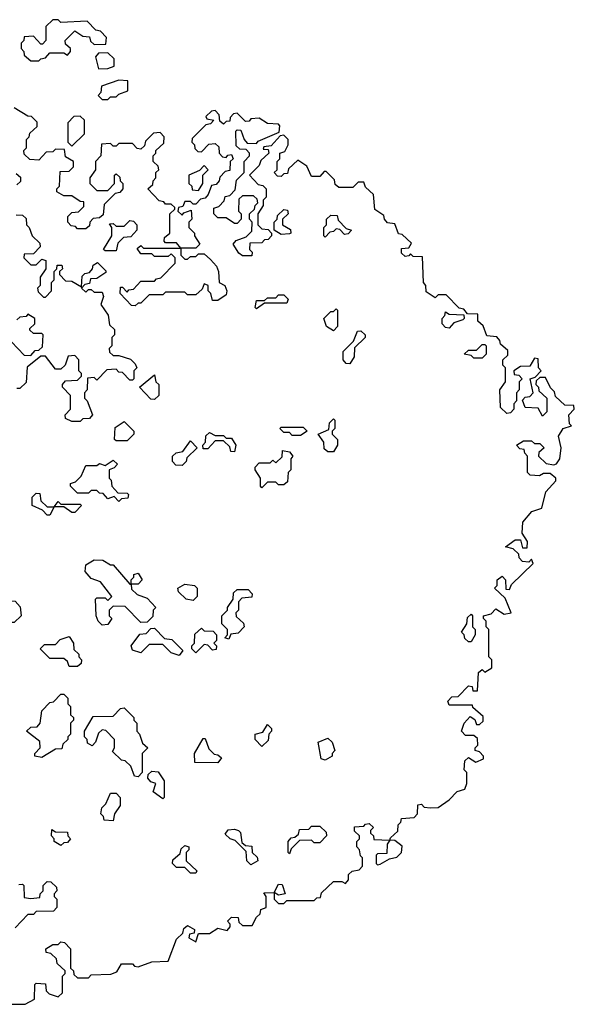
# Model space of a CAD drawing. Extents: x 2737311 to 2867920, y 875798 to 1012690.
# Tile 58 of 79: x 2828055 to 2830070, y 945413 to 948990. Entities that reach past the tile are written whole.
import ezdxf

# ---------------------------------------------------------------- set-up
doc = ezdxf.new("R2010")
doc.units = 0

msp = doc.modelspace()

# ---------------------------------------------------------------- linework, layer by layer
at = {"layer": '0CON20XD'}
for points in [[(2828125, 948840), (2828131.7, 948848.3), (2828148.3, 948851.7), (2828165, 948870), (2828215, 948870), (2828228.3, 948861.7), (2828240, 948875), (2828240, 948885), (2828221.7, 948901.7), (2828220, 948915), (2828255, 948950), (2828285, 948930), (2828308.3, 948928.3), (2828311.7, 948911.7), (2828325, 948900), (2828368.3, 948901.7), (2828370, 948925), (2828348.3, 948948.3), (2828331.7, 948951.7), (2828300, 948985), (2828205, 948980), (2828195, 948990), (2828175, 948990), (2828150, 948965), (2828150, 948915), (2828138.3, 948901.7), (2828131.7, 948901.7), (2828105, 948930), (2828071.7, 948928.3), (2828070, 948915), (2828060, 948905), (2828060, 948885), (2828070, 948875), (2828071.7, 948861.7), (2828095, 948840), (2828125, 948840)], [(2828341.7, 948811.7), (2828375, 948812.5), (2828398.3, 948821.7), (2828398.3, 948848.3), (2828375, 948870), (2828341.7, 948868.3), (2828330, 948855), (2828341.7, 948811.7)], [(2828375, 948700), (2828385, 948710), (2828405, 948710), (2828415, 948720), (2828448.3, 948731.7), (2828448.3, 948768.3), (2828415, 948770), (2828351.7, 948748.3), (2828350, 948725), (2828340, 948715), (2828355, 948700), (2828375, 948700)], [(2828218.3, 948518.3), (2828185, 948520), (2828175, 948510), (2828151.7, 948508.3), (2828125, 948480), (2828091.7, 948481.7), (2828071.7, 948501.7), (2828070, 948515), (2828080, 948525), (2828080, 948555), (2828090, 948565), (2828091.7, 948578.3), (2828118.3, 948601.7), (2828118.3, 948618.3), (2828098.3, 948638.3), (2828085, 948640), (2828035, 948670)], [(2830017.5, 947395), (2830022.5, 947435), (2830013, 947477), (2830030, 947505), (2830060, 947515), (2830052.5, 947522.5), (2830050, 947555), (2830070, 947575), (2830068.3, 947588.3), (2830035, 947590), (2830001.7, 947621.7), (2829998.3, 947638.3), (2829983, 947653), (2829965, 947690), (2829945, 947690), (2829931.7, 947678.3), (2829930, 947665), (2829940, 947655), (2829941.7, 947641.7), (2829970, 947615), (2829970, 947565), (2829955, 947550), (2829938.3, 947578.3), (2829891.7, 947581.7), (2829881.7, 947608.3), (2829891.7, 947618.3), (2829908.3, 947621.7), (2829920, 947635), (2829910, 947685), (2829928.3, 947691.7), (2829950, 947715), (2829940, 947725), (2829938.3, 947758.3), (2829925, 947760), (2829908.3, 947731.7), (2829875, 947730), (2829850, 947715), (2829851.7, 947701.7), (2829868.3, 947698.3), (2829880, 947685), (2829870, 947675), (2829870, 947645), (2829860, 947635), (2829860, 947605), (2829850, 947595), (2829850, 947575), (2829838.3, 947561.7), (2829825, 947560), (2829801.7, 947581.7), (2829800, 947645), (2829820, 947675), (2829820, 947725), (2829810, 947735), (2829810, 947755), (2829828.3, 947771.7), (2829828.3, 947788.3), (2829801.7, 947811.7), (2829800, 947825), (2829788.3, 947838.3), (2829751.7, 947841.7), (2829738.3, 947878.3), (2829720, 947895), (2829720, 947920), (2829681.7, 947921.7), (2829668.3, 947938.3), (2829651.7, 947941.7), (2829605, 947990), (2829575, 947990), (2829565, 947980), (2829531.7, 948001.7), (2829530, 948025), (2829522.5, 948035), (2829518.3, 948128.3), (2829485, 948130), (2829475, 948140), (2829468.3, 948131.7), (2829455, 948130), (2829441.7, 948141.7), (2829441.7, 948158.3), (2829468.3, 948161.7), (2829478.3, 948178.3), (2829445, 948210), (2829431.7, 948211.7), (2829418.3, 948248.3), (2829391.7, 948251.7), (2829380, 948265), (2829378.3, 948278.3), (2829345, 948300), (2829340, 948355), (2829311.7, 948381.7), (2829305, 948400), (2829285, 948400), (2829265, 948380), (2829215, 948380), (2829201.7, 948391.7), (2829198.3, 948408.3), (2829168.3, 948438.3), (2829161.7, 948438.3), (2829145, 948420), (2829115, 948420), (2829098.3, 948458.3), (2829065, 948480), (2829031.7, 948448.3), (2829028.3, 948431.7), (2829015, 948430), (2829005, 948420), (2828991.7, 948421.7), (2828980, 948435), (2828990, 948445), (2828990, 948475), (2829000, 948485), (2829000, 948505), (2829018.3, 948511.7), (2829030, 948535), (2829030, 948555), (2829015, 948570), (2829001.7, 948568.3), (2828968.3, 948531.7), (2828941.7, 948528.3), (2828940, 948520), (2828958.3, 948518.3), (2828960, 948505), (2828931.7, 948478.3), (2828925, 948460), (2828890, 948425), (2828921.7, 948391.7), (2828938.3, 948388.3), (2828950, 948375), (2828950, 948345), (2828940, 948335), (2828940, 948315), (2828920, 948285), (2828920, 948245), (2828935, 948230), (2828958.3, 948228.3), (2828970, 948215), (2828970, 948205), (2828958.3, 948191.7), (2828945, 948190), (2828935, 948180), (2828891.7, 948178.3), (2828890, 948155), (2828900, 948145), (2828898.3, 948131.7), (2828865, 948132.5), (2828851.7, 948141.7), (2828830, 948175), (2828841.7, 948188.3), (2828878.3, 948201.7), (2828898.3, 948221.7), (2828900, 948255), (2828890, 948265), (2828890, 948285), (2828908.3, 948301.7), (2828910, 948315), (2828920, 948325), (2828918.3, 948338.3), (2828905, 948350), (2828865, 948350), (2828851.7, 948338.3), (2828850, 948295), (2828860, 948285), (2828860, 948265), (2828845, 948250), (2828835, 948250), (2828805, 948270), (2828775, 948270), (2828760, 948285), (2828760, 948305), (2828778.3, 948311.7), (2828798.3, 948331.7), (2828801.7, 948348.3), (2828818.3, 948351.7), (2828838.3, 948371.7), (2828843, 948407), (2828870, 948435), (2828870, 948475), (2828890, 948495), (2828890, 948505), (2828878.3, 948518.3), (2828855, 948520), (2828841.7, 948531.7), (2828840, 948585), (2828845, 948590), (2828858.3, 948588.3), (2828870, 948555), (2828881.7, 948541.7), (2828915, 948540), (2828921.7, 948548.3), (2828998.3, 948581.7), (2829000, 948605), (2828995, 948610), (2828955, 948613.3), (2828925, 948632.5), (2828895, 948630), (2828888.3, 948621.7), (2828875, 948620), (2828845, 948650), (2828831.7, 948648.3), (2828820, 948635), (2828818.3, 948621.7), (2828805, 948620), (2828795, 948610), (2828781.7, 948621.7), (2828780, 948645), (2828765, 948660), (2828751.7, 948658.3), (2828731.7, 948638.3), (2828735, 948630), (2828760, 948625), (2828748.3, 948611.7), (2828731.7, 948608.3), (2828681.7, 948558.3), (2828680, 948545), (2828690, 948535), (2828691.7, 948521.7), (2828701.7, 948511.7), (2828715, 948510), (2828741.7, 948538.3), (2828765, 948540), (2828778.3, 948528.3), (2828780, 948505), (2828791.7, 948491.7), (2828805, 948490), (2828811.7, 948498.3), (2828825, 948500), (2828830, 948485), (2828820, 948475), (2828818.3, 948441.7), (2828801.7, 948438.3), (2828781.7, 948418.3), (2828780, 948405), (2828768.3, 948391.7), (2828751.7, 948388.3), (2828740, 948355), (2828728.3, 948341.7), (2828711.7, 948338.3), (2828695, 948320), (2828685, 948320), (2828675, 948330), (2828655, 948330), (2828648.3, 948311.7), (2828631.7, 948308.3), (2828630, 948295), (2828645, 948280), (2828651.7, 948288.3), (2828678.3, 948298.3), (2828680, 948265), (2828670, 948255), (2828670, 948235), (2828690, 948215), (2828690, 948205), (2828710, 948175), (2828695, 948160), (2828640, 948160), (2828640, 948135), (2828655, 948120), (2828665, 948120), (2828675, 948130), (2828695, 948130), (2828705, 948140), (2828725, 948140), (2828748.3, 948118.3), (2828770, 948095), (2828777.5, 948075), (2828780, 948035), (2828800, 948025), (2828807.5, 948005), (2828805, 947990), (2828775, 947970), (2828755, 947970), (2828750, 947995), (2828740, 948005), (2828740, 948025), (2828725, 948030), (2828718.3, 948011.7), (2828695, 947990), (2828665, 947990), (2828655, 948000), (2828585, 948000), (2828575, 947990), (2828525, 947990), (2828495, 947960), (2828485, 947960), (2828475, 947950), (2828461.7, 947951.7), (2828420, 947995), (2828421.7, 948018.3), (2828428.3, 948018.3), (2828445, 948000), (2828451.7, 948008.3), (2828468.3, 948011.7), (2828495, 948040), (2828545, 948040), (2828551.7, 948048.3), (2828568.3, 948051.7), (2828620, 948105), (2828620, 948125), (2828605, 948140), (2828595, 948130), (2828545, 948130), (2828535, 948140), (2828495, 948140), (2828481.7, 948158.3), (2828495, 948170), (2828505, 948160), (2828640, 948160), (2828625, 948180), (2828585, 948180), (2828580, 948185), (2828581.7, 948198.3), (2828600, 948215), (2828600, 948285), (2828618.3, 948301.7), (2828618.3, 948308.3), (2828605, 948320), (2828585, 948320), (2828578.3, 948328.3), (2828561.7, 948331.7), (2828520, 948375), (2828538.3, 948391.7), (2828540, 948405), (2828550, 948415), (2828550, 948435), (2828560, 948445), (2828558.3, 948458.3), (2828540, 948475), (2828540, 948495), (2828550, 948505), (2828550, 948515), (2828578.3, 948541.7), (2828580, 948565), (2828565, 948580), (2828541.7, 948578.3), (2828511.7, 948548.3), (2828508.3, 948531.7), (2828495, 948520), (2828481.7, 948521.7), (2828465, 948540), (2828415, 948540), (2828405, 948530), (2828395, 948530), (2828385, 948540), (2828351.7, 948538.3), (2828350, 948495), (2828330, 948475), (2828330, 948445), (2828310, 948415), (2828310, 948395), (2828335, 948370), (2828375, 948370), (2828400, 948395), (2828400, 948425), (2828405, 948430), (2828418.3, 948418.3), (2828420, 948405), (2828430, 948395), (2828430, 948375), (2828418.3, 948361.7), (2828401.7, 948358.3), (2828361.7, 948318.3), (2828358.3, 948281.7), (2828345, 948270), (2828321.7, 948268.3), (2828310, 948255), (2828308.3, 948241.7), (2828295, 948230), (2828265, 948230), (2828258.3, 948238.3), (2828241.7, 948241.7), (2828230, 948255), (2828230, 948275), (2828245, 948290), (2828268.3, 948291.7), (2828288.3, 948311.7), (2828288.3, 948328.3), (2828275, 948330), (2828245, 948350), (2828215, 948350), (2828190, 948365), (2828190, 948375), (2828200, 948385), (2828201.7, 948438.3), (2828235, 948440), (2828250, 948455), (2828250, 948475), (2828221.7, 948491.7), (2828218.3, 948518.3)], [(2828245, 948530), (2828290, 948575), (2828290, 948625), (2828275, 948640), (2828251.7, 948638.3), (2828230, 948615), (2828230, 948545), (2828245, 948530)], [(2828041.7, 948431.7), (2828058.3, 948418.3), (2828058.3, 948401.7), (2828045, 948390)], [(2828705, 948370), (2828720, 948395), (2828720, 948425), (2828740, 948445), (2828725, 948460), (2828708.3, 948441.7), (2828670, 948425), (2828670, 948395), (2828680, 948385), (2828681.7, 948371.7), (2828705, 948370)], [(2828041.7, 948281.7), (2828065, 948280), (2828078.3, 948268.3), (2828080, 948245), (2828090, 948235), (2828100, 948205), (2828128.3, 948178.3), (2828130, 948165), (2828105, 948140), (2828071.7, 948138.3), (2828070, 948125), (2828095, 948100), (2828115, 948100), (2828135, 948120), (2828150, 948115), (2828150, 948085), (2828130, 948055), (2828130, 948025), (2828120, 948015), (2828121.7, 948001.7), (2828141.7, 947981.7), (2828148.3, 947981.7), (2828170, 948005), (2828170, 948035), (2828180, 948045), (2828180, 948075), (2828190, 948085), (2828191.7, 948098.3), (2828208.3, 948098.3), (2828210, 948085), (2828200, 948075), (2828200, 948065), (2828221.7, 948041.7), (2828245, 948040), (2828280, 948020), (2828281.7, 948058.3), (2828291.7, 948068.3), (2828308.3, 948071.7), (2828320, 948085), (2828321.7, 948098.3), (2828338.3, 948108.3), (2828368.3, 948078.3), (2828368.3, 948071.7), (2828335, 948050), (2828311.7, 948048.3), (2828308.3, 948031.7), (2828291.7, 948028.3), (2828280, 948015), (2828295, 948000), (2828305, 948010), (2828315, 948010), (2828325, 948000), (2828355, 948000), (2828360, 947985), (2828350, 947955), (2828377, 947917), (2828381.7, 947881.7), (2828400, 947865), (2828400, 947845), (2828390, 947835), (2828390, 947805), (2828380, 947795), (2828381.7, 947781.7), (2828395, 947770), (2828415, 947770), (2828457, 947757), (2828475, 947740), (2828480, 947725), (2828470, 947715), (2828470, 947685), (2828465, 947680), (2828455, 947680), (2828428.3, 947708.3), (2828415, 947710), (2828405, 947720), (2828371.7, 947718.3), (2828335, 947680), (2828325, 947690), (2828301.7, 947688.3), (2828300, 947645), (2828290, 947635), (2828290, 947615), (2828300, 947605), (2828320, 947555), (2828308.3, 947541.7), (2828285, 947540), (2828275, 947530), (2828245, 947530), (2828221.7, 947541.7), (2828220, 947555), (2828240, 947575), (2828240, 947625), (2828210, 947655), (2828210, 947665), (2828221.7, 947678.3), (2828265, 947680), (2828280, 947695), (2828280, 947705), (2828270, 947715), (2828270, 947755), (2828255, 947770), (2828231.7, 947768.3), (2828220, 947735), (2828205, 947720), (2828185, 947720), (2828148.3, 947768.3), (2828131.7, 947768.3), (2828081.7, 947728.3), (2828078.3, 947671.7), (2828055, 947650), (2828045, 947650)], [(2829005, 948210), (2828980, 948225), (2828980, 948255), (2828990, 948265), (2828991.7, 948278.3), (2829015, 948300), (2829028.3, 948298.3), (2829030, 948285), (2829010, 948265), (2829010, 948245), (2829038.3, 948228.3), (2829040, 948215), (2829035, 948212.5), (2829005, 948210)], [(2828405, 948150), (2828365, 948150), (2828360, 948155), (2828390, 948205), (2828390, 948235), (2828381.7, 948248.3), (2828395, 948250), (2828405, 948240), (2828435, 948240), (2828455, 948260), (2828468.3, 948258.3), (2828480, 948245), (2828480, 948225), (2828458.3, 948201.7), (2828431.7, 948198.3), (2828411.7, 948178.3), (2828405, 948150)], [(2829165, 948200), (2829160, 948205), (2829160, 948235), (2829170, 948245), (2829170, 948265), (2829185, 948280), (2829208.3, 948278.3), (2829211.7, 948261.7), (2829241.7, 948231.7), (2829260, 948225), (2829248.3, 948211.7), (2829235, 948210), (2829218.3, 948228.3), (2829205, 948230), (2829195, 948220), (2829181.7, 948218.3), (2829165, 948200)], [(2828915, 947940), (2828910, 947945), (2828915, 947970), (2828945, 947970), (2828955, 947980), (2828985, 947980), (2828995, 947990), (2829015, 947990), (2829030, 947975), (2829025, 947960), (2828945, 947960), (2828915, 947940)], [(2829195, 947860), (2829170, 947875), (2829160, 947905), (2829185, 947930), (2829195, 947930), (2829205, 947940), (2829210, 947935), (2829210, 947875), (2829195, 947860)], [(2829615, 947870), (2829601.7, 947871.7), (2829590, 947885), (2829590, 947905), (2829600, 947915), (2829601.7, 947928.3), (2829615, 947920), (2829668.3, 947918.3), (2829670, 947905), (2829665, 947900), (2829631.7, 947888.3), (2829615, 947870)], [(2828095, 947770), (2828111.7, 947788.3), (2828125, 947790), (2828138.3, 947801.7), (2828140, 947845), (2828135, 947850), (2828105, 947850), (2828091.7, 947861.7), (2828091.7, 947868.3), (2828110, 947885), (2828110, 947905), (2828085, 947920), (2828078.3, 947911.7), (2828055, 947910), (2828045, 947900)], [(2829255, 947740), (2829241.7, 947741.7), (2829230, 947755), (2829230, 947785), (2829268.3, 947821.7), (2829281.7, 947858.3), (2829295, 947860), (2829310, 947845), (2829310, 947835), (2829271.7, 947798.3), (2829270, 947765), (2829255, 947740)], [(2828025, 947820), (2828071.7, 947771.7), (2828095, 947770)], [(2829735, 947760), (2829705, 947760), (2829695, 947770), (2829670, 947775), (2829685, 947790), (2829715, 947790), (2829735, 947810), (2829745, 947810), (2829750, 947805), (2829750, 947775), (2829735, 947760)], [(2828545, 947610), (2828531.7, 947611.7), (2828490, 947655), (2828545, 947700), (2828550, 947675), (2828560, 947665), (2828560, 947625), (2828545, 947610)], [(2829195, 947420), (2829175, 947420), (2829161.7, 947431.7), (2829160, 947455), (2829140, 947485), (2829178.3, 947501.7), (2829180, 947525), (2829195, 947540), (2829200, 947535), (2829200, 947505), (2829190, 947495), (2829190, 947485), (2829210, 947465), (2829210, 947445), (2829195, 947420)], [(2828445, 947460), (2828405, 947460), (2828400, 947465), (2828401.7, 947508.3), (2828435, 947530), (2828470, 947495), (2828470, 947485), (2828445, 947460)], [(2829075, 947480), (2829045, 947480), (2829035, 947490), (2829015, 947490), (2829000, 947505), (2829005, 947510), (2829085, 947510), (2829100, 947495), (2829075, 947480)], [(2828025, 945413.8), (2828075, 945413.3), (2828108.3, 945431.7), (2828110, 945485), (2828115, 945490), (2828148.3, 945488.3), (2828151.7, 945461.7), (2828161.7, 945451.7), (2828195, 945440), (2828210, 945455), (2828210, 945515), (2828220, 945525), (2828220, 945535), (2828191.7, 945561.7), (2828188.3, 945578.3), (2828168.3, 945598.3), (2828151.7, 945601.7), (2828150, 945615), (2828175, 945630), (2828195, 945630), (2828205, 945640), (2828218.3, 945638.3), (2828240, 945615), (2828240, 945545), (2828250, 945535), (2828251.7, 945521.7), (2828265, 945510), (2828305, 945510), (2828315, 945520), (2828386.7, 945523.3), (2828408.3, 945531.7), (2828425, 945560), (2828465, 945560), (2828471.7, 945551.7), (2828485, 945550), (2828535, 945567.5), (2828595, 945570), (2828625, 945650), (2828648.3, 945671.7), (2828651.7, 945688.3), (2828665, 945700), (2828690, 945685), (2828688.3, 945671.7), (2828671.7, 945668.3), (2828670, 945655), (2828695, 945640), (2828705, 945670), (2828745, 945670), (2828775, 945690), (2828808.3, 945681.7), (2828820, 945695), (2828820, 945705), (2828810, 945715), (2828825, 945730), (2828848.3, 945728.3), (2828851.7, 945711.7), (2828865, 945700), (2828900, 945700), (2828915, 945730), (2828928.3, 945741.7), (2828931.7, 945758.3), (2828950, 945765), (2828950, 945805), (2828941.7, 945818.3), (2828980, 945820), (2828995, 945850), (2829008.3, 945848.3), (2829020, 945815), (2828995, 945810), (2828980, 945820), (2828980, 945795), (2828995, 945780), (2829015, 945780), (2829025, 945790), (2829125, 945790), (2829135, 945800), (2829148.3, 945801.7), (2829151.7, 945818.3), (2829195, 945860), (2829225, 945860), (2829238.3, 945851.7), (2829250, 945865), (2829250, 945885), (2829263, 945897), (2829288.3, 945901.7), (2829300, 945915), (2829300, 945945), (2829293, 945953), (2829290, 945975), (2829280, 945985), (2829280, 946005), (2829290, 946015), (2829290, 946025), (2829271.7, 946041.7), (2829271.7, 946058.3), (2829305, 946060), (2829311.7, 946068.3), (2829325, 946070), (2829340, 946055), (2829330, 946045), (2829330, 946035), (2829340, 946025), (2829341.7, 946011.7), (2829400, 946010), (2829401.7, 946018.3), (2829428.3, 946041.7), (2829430, 946065), (2829440, 946075), (2829441.7, 946088.3), (2829488.3, 946091.7), (2829500, 946105), (2829501.7, 946138.3), (2829515, 946140), (2829525, 946130), (2829547, 946127), (2829575, 946128.8), (2829615, 946156.2), (2829645, 946186.2), (2829672.5, 946195), (2829680, 946215), (2829680, 946255), (2829670, 946265), (2829671.7, 946298.3), (2829685, 946310), (2829712.5, 946292.5), (2829740, 946305), (2829740, 946315), (2829725, 946330), (2829710, 946335), (2829710, 946345), (2829720, 946355), (2829718.3, 946378.3), (2829705, 946390), (2829675, 946390), (2829660, 946405), (2829670, 946435), (2829691.7, 946458.3), (2829708.3, 946448.3), (2829715, 946430), (2829725, 946430), (2829738.3, 946441.7), (2829738.3, 946458.3), (2829701.7, 946491.7), (2829700, 946500), (2829615, 946500), (2829610, 946515), (2829625, 946530), (2829648.3, 946531.7), (2829685, 946570), (2829698.3, 946568.3), (2829701.7, 946551.7), (2829718.3, 946551.7), (2829721.7, 946618.3), (2829735, 946630), (2829745, 946620), (2829770, 946635), (2829770, 946665), (2829760, 946675), (2829760, 946775), (2829750, 946785), (2829750, 946805), (2829740, 946815), (2829740, 946825), (2829768.3, 946831.7), (2829785, 946850), (2829815, 946830), (2829840, 946835), (2829818.3, 946888.3), (2829780, 946925), (2829790, 946935), (2829790, 946955), (2829808.3, 946968.3), (2829820, 946955), (2829821.7, 946921.7), (2829835, 946920), (2829841.7, 946938.3), (2829920, 947015), (2829915, 947030), (2829905, 947020), (2829881.7, 947021.7), (2829870, 947035), (2829868.3, 947048.3), (2829848.3, 947068.3), (2829820, 947075), (2829855, 947100), (2829875, 947100), (2829881.7, 947071.7), (2829898.3, 947071.7), (2829900, 947095), (2829880, 947125), (2829883.3, 947165), (2829916.1, 947203.9), (2829952.5, 947215), (2829966.7, 947275), (2830003.3, 947315), (2830002.5, 947325), (2829981.7, 947341.7), (2829958.3, 947341.7), (2829943, 947333), (2829910, 947335), (2829900, 947345), (2829900, 947405), (2829890, 947415), (2829888.3, 947428.3), (2829871.7, 947431.7), (2829860, 947445), (2829885, 947460), (2829915, 947460), (2829925, 947450), (2829945, 947450), (2829960, 947435), (2829941.7, 947418.3), (2829940, 947405), (2829967.5, 947377.5), (2829995, 947372.5), (2830005, 947376.7), (2830017.5, 947395)], [(2828645, 947370), (2828621.7, 947371.7), (2828610, 947385), (2828610, 947405), (2828623, 947417), (2828648.3, 947421.7), (2828675, 947460), (2828700, 947435), (2828661.7, 947398.3), (2828660, 947385), (2828645, 947370)], [(2828835, 947420), (2828821.7, 947421.7), (2828818.3, 947438.3), (2828795, 947460), (2828765, 947460), (2828738.3, 947431.7), (2828721.7, 947431.7), (2828720, 947445), (2828730, 947455), (2828731.7, 947478.3), (2828745, 947490), (2828765, 947480), (2828795, 947480), (2828805, 947470), (2828825, 947470), (2828840, 947445), (2828835, 947420)], [(2828935, 947290), (2828930, 947295), (2828930, 947325), (2828910, 947355), (2828910, 947365), (2828925, 947380), (2828965, 947380), (2828975, 947390), (2828985, 947380), (2829008.3, 947401.7), (2829010, 947425), (2829035, 947420), (2829047.5, 947405), (2829040, 947395), (2829040, 947355), (2829030, 947345), (2829028.3, 947311.7), (2829015, 947300), (2828995, 947300), (2828985, 947310), (2828955, 947310), (2828935, 947290)], [(2828415, 947240), (2828398.3, 947258.3), (2828375, 947250), (2828358.3, 947268.3), (2828345, 947270), (2828335, 947280), (2828315, 947280), (2828305, 947270), (2828265, 947270), (2828240, 947295), (2828240, 947305), (2828258.3, 947311.7), (2828278.3, 947331.7), (2828295, 947370), (2828335, 947370), (2828345, 947377.5), (2828365, 947370), (2828395, 947390), (2828410, 947375), (2828398.3, 947361.7), (2828380, 947355), (2828380, 947325), (2828387, 947317), (2828390, 947295), (2828411.7, 947271.7), (2828445, 947270), (2828450, 947265), (2828448.3, 947251.7), (2828425, 947250), (2828415, 947240)], [(2828165, 947190), (2828155, 947190), (2828138.3, 947208.3), (2828100, 947225), (2828100, 947255), (2828115, 947270), (2828128.3, 947268.3), (2828131.7, 947241.7), (2828155, 947220), (2828180, 947220), (2828195, 947240), (2828205, 947230), (2828275, 947230), (2828280, 947225), (2828255, 947200), (2828245, 947200), (2828215, 947220), (2828180, 947220), (2828165, 947190)], [(2828355, 946790), (2828340, 946805), (2828332.5, 946825), (2828330, 946885), (2828335, 946890), (2828365, 946890), (2828375, 946880), (2828390, 946895), (2828348.3, 946948.3), (2828315, 946960), (2828292.5, 946985), (2828295, 947010), (2828325, 947027.5), (2828357, 947027), (2828385, 947010), (2828395, 947010), (2828455, 946940), (2828460, 946940), (2828460, 946955), (2828470, 946965), (2828470, 946975), (2828485, 946980), (2828500, 946955), (2828485, 946940), (2828460, 946940), (2828461.7, 946921.7), (2828481.7, 946901.7), (2828518.3, 946888.3), (2828550, 946855), (2828540, 946845), (2828538.3, 946821.7), (2828518.3, 946801.7), (2828495, 946800), (2828438.3, 946858.3), (2828395, 946860), (2828380, 946845), (2828380, 946825), (2828390, 946815), (2828375, 946792.5), (2828355, 946790)], [(2828685, 946880), (2828660, 946885), (2828631.7, 946911.7), (2828630, 946925), (2828655, 946940), (2828690, 946935), (2828700, 946925), (2828700, 946895), (2828685, 946880)], [(2828035, 946800), (2828015, 946800), (2828008.3, 946818.3), (2827995, 946830), (2827953, 946833), (2827940, 946845), (2827960, 946865), (2827960, 946895), (2827971.7, 946908.3), (2827988.3, 946908.3), (2828015, 946880), (2828038.3, 946878.3), (2828057, 946857), (2828060, 946825), (2828035, 946800)], [(2828815, 946740), (2828800, 946745), (2828810, 946755), (2828810, 946775), (2828790, 946795), (2828790, 946825), (2828810, 946845), (2828810, 946855), (2828830, 946885), (2828831.7, 946908.3), (2828845, 946920), (2828885, 946920), (2828900, 946905), (2828898.3, 946891.7), (2828861.7, 946888.3), (2828850, 946875), (2828850, 946845), (2828840, 946835), (2828841.7, 946821.7), (2828868.3, 946798.3), (2828870, 946785), (2828848.3, 946761.7), (2828821.7, 946758.3), (2828815, 946740)], [(2829695, 946730), (2829685, 946730), (2829671.7, 946741.7), (2829670, 946755), (2829660, 946765), (2829680, 946795), (2829681.7, 946818.3), (2829695, 946830), (2829700, 946825), (2829700, 946785), (2829710, 946775), (2829710, 946755), (2829695, 946730)], [(2828635, 946680), (2828605, 946690), (2828575, 946720), (2828525, 946720), (2828495, 946690), (2828465, 946700), (2828460, 946715), (2828491.7, 946758.3), (2828515, 946760), (2828531.7, 946778.3), (2828545, 946780), (2828581.7, 946741.7), (2828608.3, 946738.3), (2828648.3, 946698.3), (2828635, 946680)], [(2828695, 946690), (2828680, 946705), (2828680, 946715), (2828690, 946725), (2828691.7, 946758.3), (2828715, 946780), (2828725, 946770), (2828758.3, 946768.3), (2828770, 946755), (2828770, 946735), (2828760, 946725), (2828770, 946715), (2828768.3, 946701.7), (2828755, 946700), (2828738.3, 946718.3), (2828725, 946720), (2828695, 946690)], [(2828265, 946640), (2828235, 946640), (2828228.3, 946658.3), (2828215, 946670), (2828165, 946670), (2828130, 946705), (2828145, 946720), (2828185, 946720), (2828201.7, 946738.3), (2828235, 946750), (2828250, 946725), (2828251.7, 946701.7), (2828270, 946685), (2828270, 946675), (2828280, 946665), (2828278.3, 946651.7), (2828265, 946640)], [(2828135, 946310), (2828110, 946315), (2828110, 946325), (2828130, 946345), (2828128.3, 946368.3), (2828080, 946405), (2828095, 946420), (2828118.3, 946421.7), (2828130, 946435), (2828135, 946480), (2828165, 946510), (2828178.3, 946511.7), (2828205, 946540), (2828215, 946540), (2828230, 946525), (2828230, 946505), (2828240, 946495), (2828240, 946465), (2828250, 946455), (2828250, 946445), (2828240, 946435), (2828240, 946395), (2828230, 946385), (2828230, 946375), (2828211.7, 946358.3), (2828208.3, 946341.7), (2828185, 946340), (2828135, 946310)], [(2828485, 946240), (2828471.7, 946241.7), (2828458.3, 946278.3), (2828438.3, 946298.3), (2828425, 946300), (2828391.7, 946331.7), (2828400, 946345), (2828400, 946375), (2828368.3, 946408.3), (2828355, 946410), (2828341.7, 946398.3), (2828330, 946365), (2828318.3, 946351.7), (2828301.7, 946361.7), (2828300, 946375), (2828290, 946385), (2828290, 946405), (2828321.7, 946458.3), (2828395, 946460), (2828421.7, 946488.3), (2828435, 946490), (2828470, 946455), (2828470, 946445), (2828480, 946435), (2828480, 946405), (2828490, 946395), (2828501.7, 946361.7), (2828520, 946345), (2828500, 946325), (2828500, 946255), (2828485, 946240)], [(2828935, 946350), (2828910, 946375), (2828910, 946395), (2828938.3, 946401.7), (2828955, 946430), (2828970, 946415), (2828970, 946405), (2828960, 946395), (2828958.3, 946371.7), (2828935, 946350)], [(2828775, 946290), (2828691.7, 946291.7), (2828690, 946325), (2828721.7, 946378.3), (2828728.3, 946378.3), (2828741.7, 946341.7), (2828761.7, 946321.7), (2828775, 946320), (2828788.3, 946308.3), (2828775, 946290)], [(2829165, 946300), (2829150, 946305), (2829140, 946365), (2829175, 946380), (2829190, 946365), (2829200, 946335), (2829190, 946325), (2829190, 946315), (2829165, 946300)], [(2828575, 946160), (2828540, 946185), (2828550, 946215), (2828531.7, 946221.7), (2828520, 946235), (2828521.7, 946248.3), (2828535, 946260), (2828558.3, 946258.3), (2828580, 946225), (2828580, 946165), (2828575, 946160)], [(2828395, 946080), (2828361.7, 946081.7), (2828360, 946095), (2828350, 946105), (2828353, 946127), (2828368.3, 946141.7), (2828385, 946180), (2828405, 946180), (2828420, 946165), (2828420, 946135), (2828400, 946105), (2828395, 946080)], [(2828205, 945990), (2828180, 946005), (2828180, 946015), (2828170, 946025), (2828171.7, 946048.3), (2828185, 946040), (2828228.3, 946038.3), (2828230, 946025), (2828240, 946015), (2828228.3, 946001.7), (2828215, 946000), (2828205, 945990)], [(2828895, 945920), (2828880, 945935), (2828878.3, 945968.3), (2828838.3, 946008.3), (2828820, 946015), (2828801.7, 946031.7), (2828813, 946047), (2828835, 946050), (2828850, 946045), (2828857, 946037), (2828861.7, 946001.7), (2828875, 945990), (2828898.3, 945988.3), (2828900, 945965), (2828918.3, 945948.3), (2828920, 945935), (2828895, 945920)], [(2829035, 945960), (2829030, 945965), (2829030, 946005), (2829041.7, 946018.3), (2829055, 946020), (2829068.3, 946031.7), (2829071.7, 946048.3), (2829105, 946050), (2829115, 946060), (2829145, 946060), (2829168.3, 946038.3), (2829170, 946025), (2829145, 946000), (2829125, 946000), (2829115, 946010), (2829071.7, 946008.3), (2829041.7, 945978.3), (2829035, 945960)], [(2829355, 945920), (2829365, 945922.5), (2829398.3, 945941.7), (2829425, 945947.5), (2829442.5, 945965), (2829445, 945987.5), (2829418.3, 946008.3), (2829400, 946010), (2829390, 945995), (2829388.3, 945961.7), (2829355, 945960), (2829350, 945955), (2829350, 945925), (2829355, 945920)], [(2828695, 945890), (2828675, 945890), (2828655, 945910), (2828625, 945910), (2828610, 945925), (2828611.7, 945938.3), (2828638.3, 945961.7), (2828641.7, 945978.3), (2828655, 945990), (2828670, 945985), (2828670, 945975), (2828660, 945965), (2828660, 945935), (2828698.3, 945898.3), (2828695, 945890)], [(2828051.7, 945848.3), (2828065, 945850), (2828070, 945845), (2828071.7, 945801.7), (2828095, 945797.5), (2828128.3, 945801.7), (2828130, 945815), (2828140, 945825), (2828140, 945845), (2828155, 945860), (2828168.3, 945858.3), (2828188.3, 945838.3), (2828190, 945825), (2828180, 945815), (2828180, 945805), (2828190, 945795), (2828190, 945765), (2828178.3, 945751.7), (2828115, 945750), (2828105, 945740), (2828085, 945740), (2828038.3, 945691.7)]]:
    msp.add_lwpolyline(points, dxfattribs=at)

doc.saveas('drawing.dxf')
